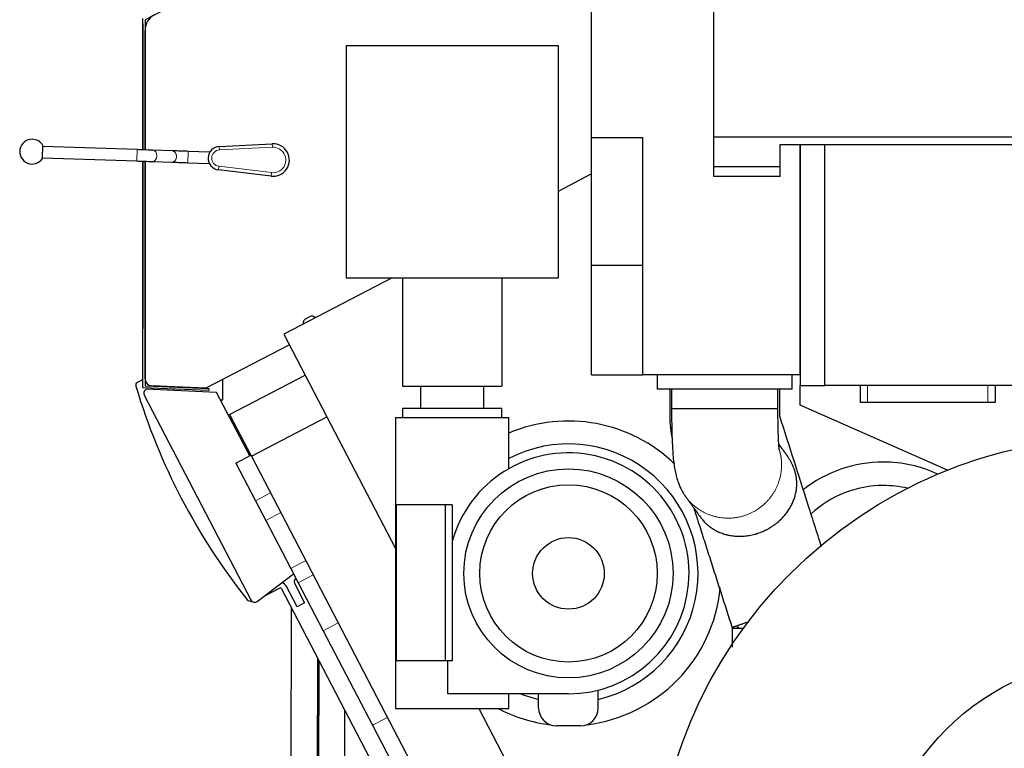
# Model space of a CAD drawing. Header units: inches. Extents: x 0 to 23760, y -13 to 16800.
# Tile 120 of 214: x 10308 to 11697, y 6591 to 7619. Entities that reach past the tile are written whole.
import ezdxf

# ---------------------------------------------------------------- set-up
doc = ezdxf.new("R2010")
doc.units = ezdxf.units.IN
doc.layers.add('254', color=7, linetype='Continuous', true_color=0xffffff)

msp = doc.modelspace()

# ---------------------------------------------------------------- linework, layer by layer
at = {"layer": '254', "color": 2, "linetype": 'Continuous', "lineweight": 25}
for p, q in [((11114.59, 7452.649), (11114.59, 7754.491)), ((11287.09, 7397.649), (11287.09, 7754.491)), ((10666.636, 7713.576), (10484.798, 7618.918)), ((10481.673, 7610.819), (10481.673, 7435.274)), ((10481.798, 7435.272), (10481.798, 7620.738)), ((10484.798, 7618.918), (10484.798, 7435.17)), ((10484.799, 7435.166), (10484.799, 7603.795)), ((10768.311, 7582.264), (10768.311, 7254.664)), ((10768.311, 7582.264), (11067.511, 7582.264)), ((11067.511, 7582.264), (11067.511, 7254.664)), ((10589.5, 7440.136), (10664.131, 7443.905)), ((11114.59, 7272.649), (11114.59, 7452.649)), ((11114.59, 7452.649), (11186.59, 7452.649)), ((11186.59, 7117.649), (11186.59, 7452.649)), ((11287.09, 7453.649), (12430.09, 7453.649)), ((10340.173, 7423.215), (10340.802, 7441.204)), ((10473.685, 7435.557), (10340.767, 7440.205)), ((10523.447, 7433.878), (10495.856, 7434.797)), ((10575.626, 7432.071), (10545.644, 7433.118)), ((10575.626, 7432.071), (10575.595, 7431.192)), ((11380.59, 7442.649), (11408.59, 7442.649)), ((11380.59, 7397.649), (11380.59, 7442.649)), ((11408.587, 7442.649), (11443.59, 7442.649)), ((11408.587, 7442.649), (11408.587, 7102.649)), ((11408.59, 7117.649), (11408.59, 7442.649)), ((11443.59, 7442.649), (12273.59, 7442.649)), ((11443.59, 7102.649), (11443.59, 7442.649)), ((10340.208, 7424.214), (10473.126, 7419.567)), ((10481.673, 7419.269), (10481.673, 7184.916)), ((10481.798, 7099.651), (10481.798, 7419.265)), ((10484.798, 7419.162), (10484.798, 7102.523)), ((10484.799, 7112.141), (10484.799, 7419.156)), ((10495.204, 7418.811), (10495.323, 7418.805)), ((10495.324, 7418.805), (10522.914, 7417.887)), ((10545.085, 7417.127), (10575.067, 7416.08)), ((10575.098, 7416.958), (10575.067, 7416.08)), ((10662.532, 7398.101), (10588.345, 7407.067)), ((11287.09, 7411.649), (11380.601, 7411.649)), ((11114.605, 7401.193), (11067.515, 7376.679)), ((11380.59, 7397.649), (11287.09, 7397.649)), ((11114.59, 7117.649), (11114.59, 7272.649)), ((11114.59, 7272.649), (11186.59, 7272.649)), ((10833.126, 7254.664), (10680.475, 7175.199)), ((10768.311, 7254.664), (11067.511, 7254.664)), ((10847.911, 7254.664), (10847.911, 7101.664)), ((10987.911, 7254.664), (10987.911, 7101.664)), ((10717.748, 7200.135), (10710.575, 7196.401)), ((10724.969, 7198.361), (10722.921, 7199.795)), ((10707.887, 7191.97), (10707.887, 7189.469)), ((10484.798, 7174.019), (10484.799, 7174.019)), ((10680.475, 7175.199), (10741.226, 7058.499)), ((10688.334, 7160.101), (10570.617, 7098.821)), ((10481.798, 7111.188), (10472.198, 7106.19)), ((10484.798, 7112.749), (10484.798, 7112.749)), ((10594.673, 7082.336), (10594.673, 7111.344)), ((10604.075, 7062.081), (10710.516, 7117.49)), ((11114.59, 7117.649), (11186.59, 7117.649)), ((11408.59, 7117.649), (11186.59, 7117.649)), ((11207.311, 7097.649), (11207.311, 7117.649)), ((11397.311, 7097.649), (11397.311, 7117.649)), ((10574.582, 7095.6), (10481.798, 7099.651)), ((10484.798, 7102.523), (10574.713, 7098.597)), ((10585.699, 7093.058), (10486.195, 7097.402)), ((10570.617, 7098.821), (10494.362, 7102.151)), ((10524.673, 7100.834), (10524.673, 7100.79)), ((10524.673, 7097.788), (10524.673, 7095.725)), ((10574.713, 7098.597), (10574.582, 7095.6)), ((10847.911, 7101.664), (10987.911, 7101.664)), ((10873.411, 7101.664), (10873.411, 7070.664)), ((10962.411, 7070.664), (10962.411, 7101.664)), ((11397.311, 7097.649), (11207.311, 7097.649)), ((11408.587, 7102.649), (11443.59, 7102.649)), ((11408.59, 7075.149), (11408.59, 7102.649)), ((12273.59, 7102.649), (11443.59, 7102.649)), ((11493.59, 7078.649), (11493.59, 7102.649)), ((11683.59, 7102.649), (11683.59, 7078.649)), ((10483.644, 7089.31), (10634.156, 6800.178)), ((10632.384, 7003.378), (10585.699, 7093.058)), ((10591.28, 7082.336), (10594.673, 7082.336)), ((10847.911, 7070.664), (10987.911, 7070.664)), ((10847.911, 7070.664), (10847.911, 7057.664)), ((10987.911, 7057.664), (10987.911, 7070.664)), ((11377.31, 7069.767), (11377.1, 7069.767)), ((11616.664, 6983.377), (11408.59, 7075.149)), ((11503.59, 7078.649), (11493.59, 7078.649)), ((11673.59, 7078.649), (11503.59, 7078.649)), ((11683.59, 7078.649), (11673.59, 7078.649)), ((10604.075, 7062.081), (10634.154, 7004.3)), ((10634.782, 7003.092), (10741.224, 7058.502)), ((10741.224, 7058.502), (10837.915, 6872.76)), ((10837.911, 7057.664), (10917.911, 7057.664)), ((10837.911, 7057.664), (10837.911, 6647.164)), ((10917.911, 7057.664), (10997.911, 7057.664)), ((10997.911, 6985.461), (10997.911, 7057.664)), ((11379.81, 7060.172), (11379.562, 7060.172)), ((11379.727, 7059.84), (11379.811, 7060.172)), ((11379.931, 7059.38), (11379.855, 7059.398)), ((10612.869, 6993.22), (10634.157, 7004.301)), ((10634.157, 7004.301), (10634.786, 7003.094)), ((10634.782, 7003.092), (10952.193, 6393.352)), ((10612.869, 6993.22), (10640.495, 6940.15)), ((10640.495, 6940.15), (10654.915, 6912.451)), ((10908.052, 6934.164), (10838.77, 6934.164)), ((10838.77, 6934.164), (10838.77, 6714.164)), ((10917.911, 6934.164), (10908.052, 6934.164)), ((10908.052, 6934.164), (10908.052, 6714.164)), ((10917.911, 6934.164), (10917.911, 6882.43)), ((10654.915, 6912.451), (10690.197, 6844.674)), ((10917.911, 6882.43), (10917.911, 6714.164)), ((10643.131, 6798.188), (10694.054, 6837.263)), ((10690.197, 6844.674), (10700.69, 6824.518)), ((10699.183, 6790.64), (10684.261, 6819.306)), ((10695.514, 6823.678), (10709.828, 6796.181)), ((10700.69, 6824.518), (10735.972, 6756.741)), ((10652.858, 6805.652), (10673.367, 6816.328)), ((10673.367, 6816.328), (10673.416, 6816.235)), ((10673.416, 6816.235), (10675.19, 6817.159)), ((10676.538, 6816.734), (10807.207, 6565.721)), ((10709.828, 6796.181), (10699.183, 6790.64)), ((10690.894, 6789.154), (10690.267, 6547.668)), ((10735.972, 6756.741), (10805.445, 6623.285)), ((11312.967, 6760.139), (11313.146, 6760.139)), ((10727.988, 6717.894), (10727.503, 6531.167)), ((10729.523, 6714.955), (10729.13, 6563.971)), ((10729.14, 6563.109), (10729.535, 6714.926)), ((10729.967, 6714.095), (10729.494, 6532.03)), ((10729.503, 6531.167), (10729.978, 6714.071)), ((10908.052, 6714.164), (10838.77, 6714.164)), ((10917.911, 6714.164), (10908.052, 6714.164)), ((10911.911, 6667.664), (10911.911, 6714.164)), ((10917.911, 6667.664), (10911.911, 6667.664)), ((11081.911, 6667.664), (10917.911, 6667.664)), ((10997.911, 6647.164), (10997.911, 6667.664)), ((11039.831, 6647.664), (11039.831, 6667.664)), ((11123.992, 6647.664), (11123.992, 6672.955)), ((10766.367, 6547.471), (10766.617, 6643.695)), ((10837.911, 6647.164), (10917.911, 6647.164)), ((10917.911, 6647.164), (10997.911, 6647.164)), ((10955.352, 6647.166), (11058.634, 6448.762)), ((10805.445, 6623.285), (10840.727, 6555.508)), ((11098.992, 6622.664), (11064.831, 6622.664))]:
    msp.add_line(p, q, dxfattribs=at)
at = {"layer": '254', "color": 110, "linetype": 'Continuous', "lineweight": 13}
for p, q in [((10664.131, 7443.905), (10664.383, 7438.912)), ((10473.123, 7419.567), (10473.682, 7435.557)), ((10545.644, 7433.118), (10545.085, 7417.127)), ((10589.5, 7440.136), (10589.752, 7435.142)), ((10664.383, 7438.912), (10589.752, 7435.142)), ((10495.323, 7418.805), (10495.324, 7418.805)), ((10522.914, 7417.887), (10522.914, 7417.887)), ((10588.345, 7407.067), (10588.945, 7412.031)), ((10588.945, 7412.031), (10663.132, 7403.065)), ((10662.532, 7398.101), (10663.132, 7403.065)), ((11503.59, 7102.649), (11503.59, 7078.649)), ((11673.59, 7078.649), (11673.59, 7102.649)), ((10640.495, 6940.15), (10661.78, 6951.23)), ((10654.915, 6912.451), (10676.199, 6923.531)), ((10690.197, 6844.674), (10711.482, 6855.754)), ((10700.69, 6824.518), (10721.974, 6835.598)), ((10735.972, 6756.741), (10757.257, 6767.821)), ((10805.445, 6623.285), (10826.729, 6634.365))]:
    msp.add_line(p, q, dxfattribs=at)
at = {"layer": '254', "color": 2, "linetype": 'Continuous', "lineweight": 25}
for centre, radius in [((11858.711, 6373.664), 656), ((11081.911, 6837.664), 147.5), ((11081.911, 6837.664), 125.1), ((11081.911, 6837.664), 50.5), ((11858.711, 6373.664), 345)]:
    msp.add_circle(centre, radius, dxfattribs=at)
for centre, radius, start, end in [((10509.799, 7603.795), 25, 117.5, 180), ((10325.488, 7432.734), 17.5, 90, 327.04765), ((10325.488, 7432.734), 17.5, 28.947096, 90), ((10665.291, 7420.935), 23, 263.108338, 92.891662), ((10590.337, 7423.552), 16.605, 92.891662, 263.108338), ((10494.799, 7112.141), 10, 180, 267.5), ((11334.317, 7359.38), 900.105, 196.711747, 218.288253), ((10488.966, 7092.08), 6, 117.5, 207.5), ((11081.911, 6837.664), 215, 45.874869, 112.993414), ((11081.911, 6837.664), 182.7, 283.316407, 117.36755), ((11081.911, 6837.664), 170, 270, 164.73227), ((11526.011, 6811.664), 183, 90, 128.165625), ((11526.011, 6811.664), 183, 65.154375, 90), ((11526.011, 6811.664), 150, 90, 132.834375), ((11526.011, 6811.664), 150, 76.87125, 90), ((10675.391, 6814.688), 10, 27.5, 78.404219), ((10699.949, 6825.987), 5, 117.5, 207.5), ((11081.911, 6837.664), 215, 276.874821, 354.694679), ((10639.478, 6802.948), 6, 207.5, 307.5), ((11081.911, 6837.664), 182.7, 248.505993, 256.683915), ((11081.911, 6837.664), 215, 242.377583, 263.125578), ((11064.831, 6647.664), 25, 180, 270), ((11098.992, 6647.664), 25, 270, 0)]:
    msp.add_arc(centre, radius, start, end, dxfattribs=at)
at = {"layer": '254', "color": 110, "linetype": 'Continuous', "lineweight": 13}
for centre, radius, start, end in [((10590.337, 7423.552), 11.605, 92.891662, 263.108338), ((10665.291, 7420.935), 18, 263.108338, 92.891662)]:
    msp.add_arc(centre, radius, start, end, dxfattribs=at)
at = {"layer": '254', "color": 2, "linetype": 'Continuous', "lineweight": 25}
for centre, major_axis, ratio, start_param, end_param in [((10501.676, 7610.815), (-17.102, 10.378), 0.99979163, 0.43322502, 0.54532297), ((10523.181, 7425.883), (-0.266, -7.996), 0.73989858, 2.86764975, 3.14087014), ((10712.891, 7191.964), (-4.28, 2.597), 0.99869844, 5.73834737, 6.82802325), ((10720.056, 7195.694), (-0.578, 4.972), 0.99891019, 5.55703203, 6.64695867), ((10501.676, 7184.918), (19.43, 4.754), 0.99983858, 2.90164715, 3.01374669), ((10675.651, 6816.27), (-0.301, -0.955), 0.99878277, 2.35680348, 3.92638183)]:
    msp.add_ellipse(centre, major_axis=major_axis, ratio=ratio, start_param=start_param, end_param=end_param, dxfattribs=at)
at = {"layer": '254', "color": 110, "linetype": 'Continuous', "lineweight": 13}
for centre, end_param in [((10495.59, 7426.801), 3.14087014), ((10523.181, 7425.883), 2.86764975)]:
    msp.add_ellipse(centre, major_axis=(-0.266, -7.996), ratio=0.73989858, start_param=0, end_param=end_param, dxfattribs=at)
at = {"layer": '254', "color": 2, "linetype": 'Continuous', "lineweight": 25}
for points, knots in [([(10495.856, 7434.797), (10494.559, 7434.84), (10490.501, 7434.976), (10482.797, 7435.24), (10476.519, 7435.458), (10473.685, 7435.557)], [0, 0, 0, 0, 0.22810038, 0.6684446, 1, 1, 1, 1]), ([(10545.644, 7433.118), (10543.718, 7433.185), (10538.235, 7433.376), (10530.227, 7433.651), (10525.366, 7433.814), (10523.447, 7433.878)], [0, 0, 0, 0, 0.22810744, 0.66868343, 1, 1, 1, 1]), ([(10473.126, 7419.567), (10475.052, 7419.499), (10480.535, 7419.308), (10488.544, 7419.033), (10493.404, 7418.869), (10495.324, 7418.805)], [0, 0, 0, 0, 0.22810707, 0.66868278, 1, 1, 1, 1]), ([(10522.914, 7417.887), (10524.211, 7417.844), (10528.27, 7417.708), (10535.974, 7417.444), (10542.252, 7417.226), (10545.085, 7417.127)], [0, 0, 0, 0, 0.22810093, 0.66845175, 1, 1, 1, 1]), ([(10472.198, 7106.19), (10471.935, 7105.276), (10471.801, 7104.314), (10471.813, 7102.409), (10471.952, 7101.471), (10472.23, 7100.548)], [0, 0, 0, 0, 0.5, 0.5, 1, 1, 1, 1]), ([(11224.811, 7097.649), (11224.811, 7091.4), (11224.811, 7083.59), (11224.811, 7074.217), (11224.811, 7069.53), (11224.811, 7064.833), (11224.811, 7061.698), (11224.811, 7060.125)], [0, 0, 0, 0, 0.49954152, 0.62442728, 0.74933267, 0.8742531, 1, 1, 1, 1]), ([(11227.311, 7097.649), (11227.311, 7093.001), (11227.311, 7086.031), (11227.311, 7076.737), (11227.311, 7072.09), (11227.311, 7069.767)], [0, 0, 0, 0, 0.50002967, 0.7500445, 1, 1, 1, 1]), ([(11377.311, 7069.767), (11377.311, 7072.09), (11377.311, 7076.737), (11377.311, 7086.031), (11377.311, 7093.001), (11377.311, 7097.649)], [0, 0, 0, 0, 0.24995083, 0.49996722, 1, 1, 1, 1]), ([(11379.811, 7060.172), (11379.811, 7063.292), (11379.811, 7069.536), (11379.811, 7082.028), (11379.811, 7091.4), (11379.811, 7097.649)], [0, 0, 0, 0, 0.24975801, 0.49983374, 1, 1, 1, 1]), ([(11227.311, 7069.767), (11227.312, 7067.904), (11227.323, 7063.783), (11227.386, 7055.997), (11227.546, 7044.931), (11227.984, 7027.636), (11228.756, 7011.227), (11230.071, 6995.631), (11232.241, 6980.695), (11236.113, 6966.584), (11240.636, 6956.377), (11243.688, 6951.057), (11245.394, 6948.415), (11246.184, 6947.272), (11246.542, 6946.769)], [0, 0, 0, 0, 0.03755747, 0.08325047, 0.15770502, 0.26418454, 0.44712411, 0.5366496, 0.65151328, 0.80304661, 0.90736034, 0.95808256, 0.98123508, 1, 1, 1, 1]), ([(11379.339, 7011.292), (11379.343, 7011.322), (11379.264, 7012.002), (11378.908, 7015.586), (11378.442, 7022.209), (11377.872, 7033.968), (11377.499, 7048.129), (11377.351, 7060.074), (11377.315, 7066.443), (11377.311, 7068.848), (11377.311, 7069.767)], [0, 0, 0, 0, 0.05281269, 0.16686544, 0.30062591, 0.47571786, 0.74307991, 0.90323601, 0.96306429, 1, 1, 1, 1]), ([(11224.811, 7060.125), (11224.798, 7054.281), (11225.372, 7043.54), (11227.041, 7032.773), (11228.076, 7027.825), (11228.097, 7027.723)], [0, 0, 0, 0, 0.53518553, 0.99049428, 1, 1, 1, 1]), ([(11438.88, 6875.337), (11437.667, 6879.123), (11434.779, 6888.142), (11430.214, 6902.394), (11425.186, 6918.092), (11415.129, 6949.489), (11400.045, 6996.585), (11386.636, 7038.447), (11379.932, 7059.379)], [0, 0, 0, 0, 0.06171673, 0.14701424, 0.23231174, 0.31760925, 0.65879926, 1, 1, 1, 1]), ([(11268.112, 6916.882), (11268.241, 6916.703), (11268.371, 6916.524), (11268.8, 6915.94), (11269.102, 6915.539), (11270.019, 6914.352), (11270.644, 6913.583), (11271.924, 6912.083), (11272.579, 6911.352), (11273.919, 6909.924), (11274.606, 6909.228), (11276.011, 6907.869), (11276.73, 6907.205), (11278.203, 6905.91), (11278.956, 6905.278), (11280.5, 6904.044), (11281.291, 6903.443), (11282.505, 6902.564), (11282.914, 6902.275), (11283.536, 6901.847), (11283.744, 6901.706), (11284.059, 6901.495), (11284.164, 6901.425), (11284.375, 6901.285), (11285.325, 6900.66), (11286.295, 6900.058), (11288.051, 6899.025), (11288.944, 6898.528), (11290.763, 6897.57), (11291.689, 6897.11), (11293.574, 6896.227), (11294.533, 6895.805), (11296.486, 6895), (11297.481, 6894.617), (11299.506, 6893.89), (11300.537, 6893.547), (11302.638, 6892.903), (11303.708, 6892.602), (11305.072, 6892.254), (11305.346, 6892.185), (11305.759, 6892.085), (11305.897, 6892.052), (11306.173, 6891.986), (11306.864, 6891.825), (11307.56, 6891.673), (11309.24, 6891.327), (11310.372, 6891.121), (11312.661, 6890.761), (11313.818, 6890.607), (11316.158, 6890.351), (11317.341, 6890.249), (11319.733, 6890.1), (11320.943, 6890.053), (11323.391, 6890.016), (11324.629, 6890.026), (11326.039, 6890.072), (11326.196, 6890.077), (11326.509, 6890.089), (11326.98, 6890.108), (11328.079, 6890.164), (11329.021, 6890.228), (11330.905, 6890.378), (11332.163, 6890.508), (11334.678, 6890.828), (11335.936, 6891.018), (11338.454, 6891.459), (11339.714, 6891.71), (11342.235, 6892.273), (11343.496, 6892.586), (11345.389, 6893.103), (11346.02, 6893.283), (11346.967, 6893.566), (11347.441, 6893.71), (11347.915, 6893.859), (11348.231, 6893.96), (11348.388, 6894.01), (11349.806, 6894.47), (11351.05, 6894.906), (11353.508, 6895.833), (11354.722, 6896.323), (11357.119, 6897.355), (11358.303, 6897.897), (11360.641, 6899.034), (11361.795, 6899.628), (11363.504, 6900.558), (11364.07, 6900.874), (11364.914, 6901.358), (11365.334, 6901.603), (11365.753, 6901.851), (11366.031, 6902.017), (11366.17, 6902.1), (11367.417, 6902.855), (11368.499, 6903.544), (11370.614, 6904.958), (11371.646, 6905.682), (11373.663, 6907.166), (11374.648, 6907.925), (11376.571, 6909.476), (11377.509, 6910.268), (11378.883, 6911.481), (11379.561, 6912.093), (11380.338, 6912.818), (11380.668, 6913.131), (11380.888, 6913.34), (11380.997, 6913.445), (11381.975, 6914.388), (11382.815, 6915.236), (11384.44, 6916.948), (11385.225, 6917.812), (11386.742, 6919.557), (11387.475, 6920.437), (11388.889, 6922.214), (11389.571, 6923.11), (11390.887, 6924.917), (11391.521, 6925.829), (11392.741, 6927.667), (11393.327, 6928.594), (11394.172, 6929.996), (11394.586, 6930.699), (11395.054, 6931.526), (11395.251, 6931.881), (11395.382, 6932.118), (11395.447, 6932.237), (11396.029, 6933.304), (11396.52, 6934.255), (11397.451, 6936.16), (11397.892, 6937.114), (11398.726, 6939.026), (11399.119, 6939.985), (11399.858, 6941.907), (11400.204, 6942.87), (11400.85, 6944.804), (11401.151, 6945.774), (11401.706, 6947.722), (11401.962, 6948.7), (11402.427, 6950.666), (11402.637, 6951.654), (11403.011, 6953.643), (11403.176, 6954.644), (11403.387, 6956.158), (11403.452, 6956.665), (11403.54, 6957.428), (11403.581, 6957.811), (11403.619, 6958.196), (11403.644, 6958.452), (11403.656, 6958.581), (11403.714, 6959.224), (11403.754, 6959.74), (11403.821, 6960.776), (11403.848, 6961.296), (11403.89, 6962.341), (11403.904, 6962.866), (11403.918, 6963.923), (11403.918, 6964.454), (11403.904, 6965.524), (11403.89, 6966.063), (11403.847, 6967.15), (11403.818, 6967.698), (11403.771, 6968.391), (11403.761, 6968.53), (11403.74, 6968.809), (11403.729, 6968.948), (11403.695, 6969.368), (11403.67, 6969.649), (11403.589, 6970.496), (11403.526, 6971.064), (11403.382, 6972.212), (11403.3, 6972.792), (11403.118, 6973.965), (11403.016, 6974.558), (11402.791, 6975.76), (11402.668, 6976.37), (11402.515, 6977.068), (11402.497, 6977.145), (11402.463, 6977.301), (11402.41, 6977.533), (11402.284, 6978.077), (11402.17, 6978.544), (11401.934, 6979.479), (11401.766, 6980.104), (11401.408, 6981.357), (11401.218, 6981.985), (11400.967, 6982.772), (11400.89, 6983.008), (11400.812, 6983.245), (11400.76, 6983.403), (11400.734, 6983.482), (11400.602, 6983.876), (11400.494, 6984.188), (11400.166, 6985.121), (11399.94, 6985.734), (11399.475, 6986.945), (11399.236, 6987.543), (11398.868, 6988.429), (11398.744, 6988.723), (11398.556, 6989.161), (11398.492, 6989.307), (11398.397, 6989.525), (11398.365, 6989.598), (11398.301, 6989.742), (11398.269, 6989.815), (11397.981, 6990.463), (11397.721, 6991.027), (11397.196, 6992.136), (11396.93, 6992.68), (11396.392, 6993.753), (11396.12, 6994.28), (11395.569, 6995.321), (11395.29, 6995.834), (11394.726, 6996.848), (11394.44, 6997.349), (11393.863, 6998.34), (11393.571, 6998.829), (11392.98, 6999.799), (11392.681, 7000.278), (11392.076, 7001.229), (11391.77, 7001.699), (11391.306, 7002.399), (11391.15, 7002.632), (11390.915, 7002.978), (11390.837, 7003.094), (11390.679, 7003.324), (11390.285, 7003.898), (11389.886, 7004.464), (11389.557, 7004.922), (11389.551, 7004.931), (11389.544, 7004.94)], [0, 0, 0, 0, 0.00326699, 0.00326699, 0.0107601, 0.0107601, 0.02574631, 0.02574631, 0.04073253, 0.04073253, 0.05571874, 0.05571874, 0.07070495, 0.07070495, 0.08569116, 0.08569116, 0.10067738, 0.10067738, 0.10817048, 0.10817048, 0.11191704, 0.11191704, 0.11379031, 0.11379031, 0.11566359, 0.1306498, 0.1306498, 0.14563601, 0.14563601, 0.16062223, 0.16062223, 0.17560844, 0.17560844, 0.19059465, 0.19059465, 0.20558087, 0.20558087, 0.22056708, 0.22056708, 0.22431363, 0.22431363, 0.22618691, 0.22618691, 0.22806018, 0.23555329, 0.23555329, 0.2505395, 0.2505395, 0.26552572, 0.26552572, 0.28051193, 0.28051193, 0.29549814, 0.29549814, 0.31048435, 0.31048435, 0.31235763, 0.31235763, 0.31423091, 0.31797746, 0.32547057, 0.32547057, 0.34045678, 0.34045678, 0.35544299, 0.35544299, 0.37042921, 0.37042921, 0.38541542, 0.38541542, 0.39290852, 0.39290852, 0.39665508, 0.39852835, 0.39852835, 0.40040163, 0.40040163, 0.41538784, 0.41538784, 0.43037406, 0.43037406, 0.44536027, 0.44536027, 0.46034648, 0.46034648, 0.46783959, 0.46783959, 0.47158614, 0.47345942, 0.47345942, 0.47533269, 0.47533269, 0.49031891, 0.49031891, 0.50530512, 0.50530512, 0.52029133, 0.52029133, 0.53527754, 0.53527754, 0.54277065, 0.5465172, 0.54839048, 0.54839048, 0.55026376, 0.55026376, 0.56524997, 0.56524997, 0.58023618, 0.58023618, 0.5952224, 0.5952224, 0.61020861, 0.61020861, 0.62519482, 0.62519482, 0.64018103, 0.64018103, 0.64767414, 0.65142069, 0.65329397, 0.65329397, 0.65516725, 0.65516725, 0.67015346, 0.67015346, 0.68513967, 0.68513967, 0.70012588, 0.70012588, 0.7151121, 0.7151121, 0.73009831, 0.73009831, 0.74508452, 0.74508452, 0.76007073, 0.76007073, 0.77505695, 0.77505695, 0.78255005, 0.78255005, 0.78629661, 0.78816988, 0.78816988, 0.79004316, 0.79004316, 0.79753627, 0.79753627, 0.80502937, 0.80502937, 0.81252248, 0.81252248, 0.82001559, 0.82001559, 0.82750869, 0.82750869, 0.8350018, 0.8350018, 0.83687507, 0.83687507, 0.83874835, 0.83874835, 0.8424949, 0.8424949, 0.84998801, 0.84998801, 0.85748112, 0.85748112, 0.86497422, 0.86497422, 0.87246733, 0.87246733, 0.87340397, 0.87340397, 0.87434061, 0.87621388, 0.87996044, 0.87996044, 0.88745354, 0.88745354, 0.89494665, 0.89494665, 0.89681993, 0.89775656, 0.89775656, 0.8986932, 0.8986932, 0.90243976, 0.90243976, 0.90993286, 0.90993286, 0.91742597, 0.91742597, 0.92117252, 0.92117252, 0.9230458, 0.9230458, 0.92398244, 0.92398244, 0.92491907, 0.92491907, 0.93241218, 0.93241218, 0.93990529, 0.93990529, 0.94739839, 0.94739839, 0.9548915, 0.9548915, 0.96238461, 0.96238461, 0.96987771, 0.96987771, 0.97737082, 0.97737082, 0.98486393, 0.98486393, 0.98861048, 0.98861048, 0.99048375, 0.99048375, 0.99235703, 0.99985014, 0.99985014, 1, 1, 1, 1]), ([(11246.542, 6946.769), (11247.472, 6945.48), (11249.333, 6942.901), (11252.125, 6939.034), (11254.916, 6935.167), (11260.235, 6927.796), (11264.625, 6921.714), (11268.084, 6916.921)], [0, 0, 0, 0, 0.12959964, 0.25915838, 0.38871712, 0.51827585, 1, 1, 1, 1]), ([(11258.593, 6930.069), (11260.565, 6923.913), (11265.216, 6909.392), (11272.549, 6886.498), (11280.591, 6861.389), (11288.636, 6836.272), (11296.681, 6811.155), (11304.725, 6786.041), (11310.087, 6769.299), (11312.768, 6760.93)], [0, 0, 0, 0, 0.10919947, 0.25755557, 0.40605668, 0.5545578, 0.70305891, 0.85156003, 1, 1, 1, 1]), ([(10627.822, 6801.658), (10628.467, 6800.841), (10629.22, 6800.144), (10630.938, 6798.985), (10631.876, 6798.546), (10633.839, 6797.973), (10634.852, 6797.839), (10635.861, 6797.858)], [0, 0, 0, 0, 0.33554936, 0.33554936, 0.67109871, 0.67109871, 1, 1, 1, 1]), ([(11312.768, 6760.93), (11312.823, 6760.771), (11313.023, 6760.552), (11313.674, 6760.373), (11315.16, 6760.354), (11317.68, 6760.673), (11320.116, 6760.968), (11320.772, 6761.045)], [0, 0, 0, 0, 0.16280365, 0.28413294, 0.48701181, 0.87036237, 1, 1, 1, 1]), ([(11319.605, 6761.267), (11319.605, 6761.267), (11319.606, 6761.267), (11319.606, 6761.267), (11319.607, 6761.267), (11319.614, 6761.268), (11319.659, 6761.273), (11320.151, 6761.33), (11320.913, 6761.417), (11321.745, 6761.505), (11322.095, 6761.54), (11322.174, 6761.547), (11322.189, 6761.549), (11322.189, 6761.549), (11322.19, 6761.549), (11322.19, 6761.549), (11322.191, 6761.549), (11322.192, 6761.549), (11322.192, 6761.549), (11322.191, 6761.549), (11322.191, 6761.549), (11322.19, 6761.549), (11322.19, 6761.549), (11322.185, 6761.548), (11322.148, 6761.545), (11322.028, 6761.533), (11321.599, 6761.49), (11321.214, 6761.449), (11320.918, 6761.416)], [0, 0, 0, 0, 0.00000385, 0.000063, 0.00032919, 0.00145314, 0.00606752, 0.0388525, 0.41976564, 0.62116077, 0.66771416, 0.67741156, 0.67842048, 0.67871259, 0.67886315, 0.67887867, 0.67888311, 0.67888534, 0.67888547, 0.67888752, 0.67889854, 0.67894713, 0.67903111, 0.67972095, 0.68279931, 0.70561973, 0.76771144, 1, 1, 1, 1])]:
    msp.add_open_spline(points, degree=3, knots=knots, dxfattribs=at)
msp.add_rational_spline([(11377.1, 7069.767), (11375.111, 7069.767), (11359.247, 7069.766), (11323.127, 7069.766), (11271.542, 7069.766), (11239.629, 7069.766), (11227.191, 7069.767), (11227.312, 7069.767)], [1.01661171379, 1.01661171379, 0.958470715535, 1.01661171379, 1.01661171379, 0.964042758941, 1.00886436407, 1.01585053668], degree=4, knots=[0, 0, 0, 0, 0, 0.5125905, 0.5125905, 0.5125905, 1, 1, 1, 1, 1], dxfattribs=at)
for points, degree in [([(11379.488, 7060.501), (11379.646, 7060.548), (11379.5, 7060.494), (11379.048, 7060.334)], 3), ([(11389.553, 7004.928), (11384.086, 7012.502), (11378.618, 7020.077)], 2), ([(11312.893, 6760.139), (11312.893, 6746.828), (11312.893, 6733.516)], 2), ([(11320.918, 6761.416), (11320.617, 6761.382), (11320.325, 6761.349), (11320.041, 6761.317)], 3)]:
    msp.add_open_spline(points, degree=degree, dxfattribs=at)
at = {"layer": '254', "color": 110, "linetype": 'Continuous', "lineweight": 13}
msp.add_rational_spline([(11379.555, 7011.417), (11381.112, 7006.042), (11382.092, 7000.631), (11382.52, 6995.305), (11382.48, 6990.195)], [1.00809922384, 1.01133265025, 1.01442915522, 1.01661171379, 1.01661171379], degree=4, dxfattribs=at)
msp.add_rational_spline([(11382.48, 6990.195), (11382.274, 6963.821), (11368.78, 6928.785), (11333.551, 6915.598), (11291.103, 6915.598), (11272.517, 6920.251), (11256.734, 6932.096), (11246.114, 6947.378)], [1.01661171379, 1.01661171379, 0.958470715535, 1.01661171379, 1.01661171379, 0.995308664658, 0.991387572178, 0.996700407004], degree=4, knots=[0, 0, 0, 0, 0, 0.62293167, 0.62293167, 0.62293167, 1, 1, 1, 1, 1], dxfattribs=at)
at = {"layer": '254', "color": 2, "linetype": 'Continuous', "lineweight": 25}
for points, weights in [([(11335.602, 6769.029), (11324.241, 6765.234), (11316.01, 6762.395), (11312.689, 6761.107), (11312.768, 6760.931)], [0.99511090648, 0.993257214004, 0.998907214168, 1.01402925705, 1.01634882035]), ([(11329.52, 6760.136), (11321.068, 6760.137), (11315.274, 6760.139), (11312.855, 6760.139), (11312.893, 6760.139)], [0.995157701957, 0.996811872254, 1.00363114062, 1.01440110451, 1.01634428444])]:
    msp.add_rational_spline(points, weights, degree=4, dxfattribs=at)

doc.saveas('drawing.dxf')
